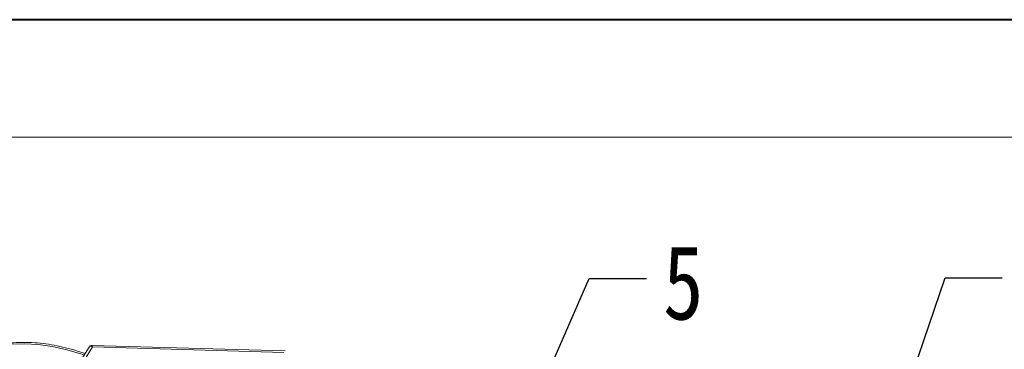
# Model space of a CAD drawing. Header units: millimetres. Extents: x 1995 to 3465, y 709 to 1742.
# Tile 38 of 45: x 2929 to 3074, y 1693 to 1742. Entities that reach past the tile are written whole.
import ezdxf

# ---------------------------------------------------------------- set-up
doc = ezdxf.new("R2010")
doc.units = ezdxf.units.MM
doc.styles.get("Standard").update_dxf_attribs({"font": '仿宋_GB2312.ttf', "width": 0.8})
doc.dimstyles.new('ISO-25.1', dxfattribs={"dimtxt": 6, "dimasz": 5, "dimexe": 3.5, "dimexo": 0.625, "dimgap": 1.5, "dimtad": 1, "dimtoh": 1, "dimtxsty": 'Standard', "dimcen": 2.5, "dimadec": 0, "dimazin": 0, "dimtfac": 1, "dimtmove": 0, "dimatfit": 3, "dimfxl": 0, "dimarcsym": 0})

msp = doc.modelspace()

# ---------------------------------------------------------------- linework, layer by layer
at = {"color": 7, "lineweight": 40}
msp.add_line((3456.062, 1741.94), (1995.234, 1741.94), dxfattribs=at)
at = {"color": 7, "lineweight": 13}
msp.add_line((3438.671, 1724.549), (2082.188, 1724.549), dxfattribs=at)
at = {"color": 7, "linetype": 'Continuous', "lineweight": 15}
for p, q in [((2938.962, 1693.531), (2937.638, 1691.383)), ((2938.111, 1691.369), (2939.461, 1693.559)), ((2967.986, 1692.944), (2939.385, 1693.766)), ((2939.461, 1693.559), (2967.781, 1692.744))]:
    msp.add_line(p, q, dxfattribs=at)
at = {"color": 7, "linetype": 'Continuous', "lineweight": 15, "flags": 128}
msp.add_lwpolyline([(2938.221, 1692.328), (2937.854, 1692.454), (2935.656, 1693.111), (2933.49, 1693.595), (2931.382, 1693.901), (2929.353, 1694.025), (2927.426, 1693.966), (2925.621, 1693.724), (2923.959, 1693.303), (2922.456, 1692.706), (2921.131, 1691.941)], dxfattribs=at)
at = {"color": 7, "linetype": 'Continuous', "lineweight": 15}
for points, knots in [([(2938.366, 1692.564), (2937.941, 1692.708), (2936.962, 1693.04), (2935.427, 1693.452), (2933.766, 1693.812), (2932.112, 1694.066), (2930.485, 1694.21), (2928.899, 1694.24), (2927.367, 1694.153), (2925.902, 1693.944), (2924.513, 1693.614), (2923.217, 1693.156), (2922.123, 1692.645), (2921.52, 1692.233), (2921.27, 1692.062)], [0, 0, 0, 0, 0.0636357, 0.146679, 0.2312931, 0.3170577, 0.4036835, 0.4909811, 0.5788415, 0.6672174, 0.7561242, 0.8456542, 0.9359858, 1, 1, 1, 1]), ([(2939.461, 1693.559), (2939.35, 1693.604), (2939.178, 1693.675), (2939.023, 1693.622), (2938.966, 1693.532), (2938.94, 1693.491)], [0, 0, 0, 0, 0.4984129, 0.772928, 1, 1, 1, 1]), ([(2939.383, 1693.766), (2939.332, 1693.763), (2939.245, 1693.758), (2939.098, 1693.691), (2939.031, 1693.615), (2938.994, 1693.574)], [0, 0, 0, 0, 0.3893829, 0.6668621, 1, 1, 1, 1]), ([(2939.384, 1693.761), (2939.384, 1693.762), (2939.383, 1693.782), (2939.401, 1693.716), (2939.441, 1693.611), (2939.461, 1693.559)], [0, 0, 0, 0, 0.0445635, 0.5218464, 1, 1, 1, 1])]:
    msp.add_open_spline(points, degree=3, knots=knots, dxfattribs=at)

# ---------------------------------------------------------------- texts
at = {"color": 5, "lineweight": 9, "insert": (3023.949, 1708.599), "char_height": 11, "width": 1.65, "attachment_point": 1}
msp.add_mtext('5', dxfattribs=at)

# ---------------------------------------------------------------- leaders
at = {"color": 5, "lineweight": 9}
for points in [[(3000.355, 1674.609), (3012.996, 1703.649), (3021.474, 1703.649)], [(3054.475, 1670.666), (3065.721, 1703.754), (3074.198, 1703.754)], [(3073.371, 1663.512), (3088.962, 1696.046), (3097.44, 1696.046)]]:
    msp.add_leader(points, dimstyle='ISO-25.1', override={"dimgap": 1.5, "dimtad": 0, "dimldrblk": 'Dot'}, dxfattribs=at)

doc.saveas('drawing.dxf')
